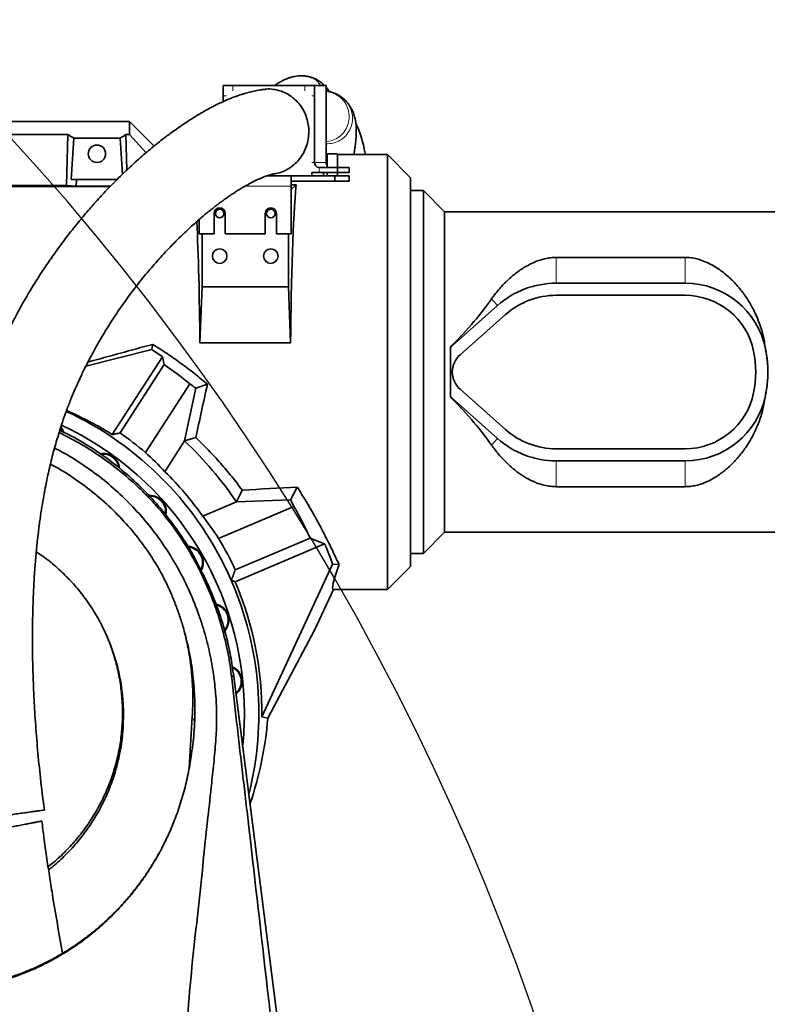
# Model space of a CAD drawing. Header units: millimetres. Extents: x 0 to 14900, y 0 to 10500.
# Tile 15 of 46: x 3820 to 4261, y 6804 to 7381. Entities that reach past the tile are written whole.
import ezdxf

# ---------------------------------------------------------------- set-up
doc = ezdxf.new("R2010")
doc.units = ezdxf.units.MM
doc.header["$LTSCALE"] = 25
doc.layers.add('THICK_LINE', color=7, linetype='Continuous')
doc.styles.add('SLDTEXTSTYLE0', font='TXT', dxfattribs={"width": 0.605})
doc.dimstyles.new('SLDDIMSTYLE0', dxfattribs={"dimtxt": 87.5, "dimasz": 87.5, "dimexe": 0, "dimexo": 0.0625, "dimgap": 21.875, "dimtad": 1, "dimdec": 0, "dimrnd": 1e-09, "dimzin": 12, "dimdsep": 46, "dimtxsty": 'SLDTEXTSTYLE0', "dimsah": 1, "dimcen": 0.09, "dimadec": 0, "dimazin": 3, "dimtfac": 1, "dimtofl": 0, "dimtmove": 0, "dimatfit": 3, "dimfxl": 1, "dimfrac": 2, "dimtolj": 1, "dimtzin": 12, "dimarcsym": 0})

# ---------------------------------------------------------------- blocks, each defined once
blk = doc.blocks.new('_D_5')
at = {"layer": 'THICK_LINE'}
for p, q in [((3814.85, 8448.48), (6748.77, 8448.48)), ((6711.27, 8448.48), (6711.27, 5049.82)), ((3815.75, 5049.82), (6748.77, 5049.82))]:
    blk.add_line(p, q, dxfattribs=at)
for points in [[(6711.27, 8448.48), (6698.77, 8360.98), (6723.77, 8360.98)], [(6711.27, 5049.82), (6723.77, 5137.32), (6698.77, 5137.32)]]:
    blk.add_solid(points, dxfattribs=at)
at = {"layer": 'THICK_LINE', "insert": (6598.48, 6615.47), "char_height": 87.5, "attachment_point": 1, "rotation": 90, "style": 'SLDTEXTSTYLE0'}
blk.add_mtext('3399', dxfattribs=at)

msp = doc.modelspace()

# ---------------------------------------------------------------- linework, layer by layer
at = {"color": 7, "linetype": 'Continuous', "lineweight": 35}
for p, q in [((3938.8748151, 7336.8220476), (3938.8748151, 7342.8220476)), ((3944.5129708, 7342.8220476), (3938.8748151, 7342.8220476)), ((3986.7991387, 7342.8220476), (3944.5129708, 7342.8220476)), ((3986.7991387, 7342.8220476), (3992.4372945, 7342.8220476)), ((3992.4372945, 7336.8220476), (3992.4372945, 7342.8220476)), ((3992.4372945, 7342.8220476), (3999.2776973, 7342.8220476)), ((3999.2776973, 7336.8220476), (3999.2776973, 7342.8220476)), ((3938.8748151, 7336.8220476), (3938.8748151, 7333.4156996)), ((3992.4372945, 7297.8220476), (3992.4372945, 7336.8220476)), ((4001.2036938, 7339.2260193), (3999.2776973, 7339.6308758)), ((3999.2776973, 7297.8220476), (3999.2776973, 7336.8220476)), ((4001.0022743, 7339.2867804), (4001.2078153, 7339.2651077)), ((4009.1000853, 7335.282479), (4008.9582737, 7335.4150682)), ((3634.330785, 7321.8220476), (3883.8527367, 7321.8220476)), ((3883.8527367, 7314.1110402), (3883.8527367, 7321.8220476)), ((3898.3444036, 7307.3303807), (3883.8527367, 7321.8220476)), ((3691.8439925, 7314.1110402), (3847.861481, 7314.1110402)), ((3846.9584996, 7284.2679601), (3847.861481, 7314.1110402)), ((3851.2026516, 7311.9351396), (3849.7434408, 7287.8220476)), ((3851.2026516, 7311.9351396), (3878.5028219, 7311.9351396)), ((3878.5028219, 7311.9351396), (3879.780492, 7290.8219616)), ((3882.4713227, 7293.3780926), (3881.8439925, 7314.1110402)), ((3881.8439925, 7314.1110402), (3883.8527367, 7314.1110402)), ((3893.666885, 7303.4369974), (3883.8527367, 7314.1110402)), ((3999.9051905, 7302.3220476), (3999.2776973, 7302.3220476)), ((3999.9051905, 7302.8220476), (3999.9051905, 7294.8220476)), ((3999.9051905, 7302.8220476), (4002.9051905, 7302.8220476)), ((4002.9051905, 7302.8220476), (4005.9051905, 7302.8220476)), ((4005.9051905, 7294.8220476), (4005.9051905, 7302.8220476)), ((4035.3527367, 7302.3220476), (4005.9051905, 7302.3220476)), ((4048.8527367, 7288.8220476), (4035.3527367, 7302.3220476)), ((4035.3527367, 7047.3220476), (4035.3527367, 7302.3220476)), ((4006.0628375, 7294.8220476), (3995.2563723, 7294.8220476)), ((4006.0628375, 7291.8220476), (4006.0628375, 7294.8220476)), ((4006.0628375, 7294.8220476), (4012.9032403, 7294.8220476)), ((4012.9032403, 7291.8220476), (4012.9032403, 7294.8220476)), ((3978.8527367, 7289.8220476), (3964.3487193, 7289.8220476)), ((3978.8527367, 7289.8220476), (3978.8527367, 7283.8220476)), ((3978.8527367, 7289.8220476), (4004.3527367, 7289.8220476)), ((3990.8621553, 7291.8220476), (3990.8621553, 7289.8220476)), ((3995.2563723, 7291.8220476), (3990.8621553, 7291.8220476)), ((4006.0628375, 7291.8220476), (3995.2563723, 7291.8220476)), ((3997.7025582, 7291.8220476), (3997.7025582, 7289.8220476)), ((3999.9051905, 7291.8220476), (3999.9051905, 7289.8220476)), ((4004.3527367, 7286.8220476), (4004.3527367, 7289.8220476)), ((4004.3527367, 7289.8220476), (4012.9032403, 7289.8220476)), ((4005.9051905, 7289.8220476), (4005.9051905, 7291.8220476)), ((4006.0628375, 7291.8220476), (4012.9032403, 7291.8220476)), ((4012.9032403, 7286.8220476), (4012.9032403, 7289.8220476)), ((4048.8527367, 7060.8220476), (4048.8527367, 7288.8220476)), ((3872.6124051, 7283.6432058), (3635.3527367, 7283.6432058)), ((3846.9584996, 7284.2679601), (3692.7469738, 7284.2679601)), ((3852.7214168, 7283.9181121), (3846.9584996, 7284.2679601)), ((3849.7434408, 7287.8220476), (3852.8395407, 7287.8220476)), ((3852.7214168, 7283.9181121), (3852.8395407, 7287.8220476)), ((3872.8807069, 7283.9181121), (3852.7214168, 7283.9181121)), ((3876.8659328, 7287.8220476), (3852.8395407, 7287.8220476)), ((3978.8527367, 7286.8220476), (4004.3527367, 7286.8220476)), ((3981.7160968, 7284.6854077), (3978.8527367, 7284.6854077)), ((3981.7160968, 7284.6854077), (3978.8527367, 7281.8220476)), ((3978.8527367, 7255.8220476), (3978.8527367, 7283.8220476)), ((4004.3527367, 7286.8220476), (4012.9032403, 7286.8220476)), ((4056.3527367, 7281.3220476), (4048.8527367, 7281.3220476)), ((4068.8527367, 7268.8220476), (4056.3527367, 7281.3220476)), ((4056.3527367, 7281.3220476), (4056.3527367, 7068.3220476)), ((3933.5527367, 7267.8220476), (3933.5527367, 7255.8220476)), ((3940.1527367, 7255.8220476), (3940.1527367, 7267.8220476)), ((3963.5527367, 7267.8220476), (3963.5527367, 7255.8220476)), ((3970.1527367, 7255.8220476), (3970.1527367, 7267.8220476)), ((4262.5056687, 7268.8220476), (4068.8527367, 7268.8220476)), ((4068.8527367, 7080.8220476), (4068.8527367, 7268.8220476)), ((3924.8527367, 7264.3102135), (3924.8527367, 7255.8220476)), ((3924.8527367, 7255.8220476), (3933.5527367, 7255.8220476)), ((3926.564494, 7224.7823687), (3926.564494, 7255.8220476)), ((3940.1527367, 7255.8220476), (3963.5527367, 7255.8220476)), ((3970.1527367, 7255.8220476), (3978.8527367, 7255.8220476)), ((3977.1409795, 7255.8220476), (3977.1409795, 7224.7823687)), ((4209.9486547, 7242.0616808), (4134.3527367, 7242.0616808)), ((4209.9486547, 7226.9220476), (4134.3527367, 7226.9220476)), ((3926.564494, 7224.7823687), (3925.2199688, 7191.9453777)), ((3926.564494, 7224.7823687), (3977.1409795, 7224.7823687)), ((3977.1409795, 7224.7823687), (3978.4855047, 7191.9453777)), ((4209.9486547, 7219.8220476), (4134.3527367, 7219.8220476)), ((4099.8022104, 7213.8178311), (4073.1916841, 7190.2407259)), ((4104.5106315, 7208.5036265), (4077.9001052, 7184.9265213)), ((3978.4855047, 7191.9453777), (3925.2199688, 7191.9453777)), ((4073.0837937, 7190.3624975), (4072.2688256, 7189.4894849)), ((3897.1189645, 7187.9742142), (3858.3391707, 7178.2956508)), ((4072.2688256, 7189.4894849), (4072.3527367, 7189.4545457)), ((4072.3527367, 7189.4545457), (4072.3527367, 7188.496842)), ((4072.3527367, 7188.496842), (4072.3527367, 7161.1472533)), ((4257.0772496, 7188.4421318), (4257.0656193, 7188.496842)), ((3873.8397649, 7138.1504979), (3903.245394, 7183.7791026)), ((3904.2002157, 7179.1473249), (3878.3745642, 7139.073758)), ((3904.2002157, 7179.1473249), (3903.245394, 7183.7791026)), ((3893.3208884, 7127.6676026), (3919.3031489, 7167.984179)), ((3929.6788574, 7167.6461624), (3922.8393028, 7165.3508628)), ((3922.8393028, 7165.3508628), (3916.3068413, 7134.3886692)), ((4077.9001052, 7164.717574), (4104.5106315, 7141.1404688)), ((4072.2688256, 7160.1546104), (4072.3527367, 7160.1895495)), ((4072.2688256, 7160.1546104), (4073.0837937, 7159.2815978)), ((4072.3527367, 7161.1472533), (4072.3527367, 7160.1895495)), ((4073.1916841, 7159.4033693), (4099.8022104, 7135.8262641)), ((4257.0656193, 7161.1472533), (4257.0772496, 7161.2019635)), ((3916.3068413, 7134.3886692), (3904.6988192, 7116.3765446)), ((3904.698981, 7116.3750722), (3916.3077153, 7134.3883018)), ((3916.3077153, 7134.3883018), (3916.3068413, 7134.3886692)), ((3922.8771456, 7136.3503656), (3916.3077153, 7134.3883018)), ((4134.3527367, 7129.8220476), (4209.9486547, 7129.8220476)), ((4134.3527367, 7122.7220476), (4209.9486547, 7122.7220476)), ((3904.698981, 7116.3750722), (3904.6988192, 7116.3765446)), ((3950.060761, 7105.6067735), (3946.6682571, 7098.6893822)), ((3982.3923761, 7107.2465019), (3978.4525441, 7099.8615095)), ((4134.3527367, 7107.5824145), (4209.9486547, 7107.5824145)), ((3946.6682571, 7098.6893822), (3926.900381, 7090.2984166)), ((3926.9018162, 7090.2980115), (3946.6684704, 7098.6884584)), ((3946.6682571, 7098.6893822), (3946.6684704, 7098.6884584)), ((3946.6684704, 7098.6884584), (3978.4525441, 7099.8615095)), ((3903.1356586, 7092.3798817), (3903.1527351, 7092.3597906)), ((3980.4535155, 7095.9948293), (3936.2525634, 7077.2326383)), ((3926.9018162, 7090.2980115), (3926.900381, 7090.2984166)), ((4056.3527367, 7068.3220476), (4068.8527367, 7080.8220476)), ((4068.8527367, 7080.8220476), (4262.5056687, 7080.8220476)), ((3946.0301628, 7058.7301517), (3989.9147434, 7077.3580509)), ((3989.9147434, 7077.3580509), (3998.4445181, 7073.9758761)), ((3945.9913981, 7051.7108476), (3998.4445181, 7073.9758761)), ((4048.8527367, 7068.3220476), (4056.3527367, 7068.3220476)), ((3961.6222035, 6972.6131689), (4003.145702, 7062.0749254)), ((4006.8995709, 7061.9127043), (4003.145702, 7062.0749254)), ((4035.3527367, 7047.3220476), (4048.8527367, 7060.8220476)), ((3928.6163395, 7053.0753156), (3927.0873819, 7056.2743709)), ((3943.6474591, 7052.6516515), (3945.9913981, 7051.7108476)), ((3992.4671034, 7023.4456158), (4003.5493024, 7047.3220476)), ((4003.5493024, 7047.3220476), (4035.3527367, 7047.3220476)), ((3965.0355151, 6971.8361928), (3992.4671034, 7023.4456158)), ((3944.8914827, 6997.8068246), (3981.4019364, 6711.8220476)), ((3918.886177, 6942.5244704), (3920.7906493, 6972.7904562)), ((3965.0355151, 6971.8361928), (3961.6222035, 6972.6131689))]:
    msp.add_line(p, q, dxfattribs=at)
at = {"color": 8, "linetype": 'Continuous', "lineweight": 18}
for p, q in [((3944.5129708, 7342.8220476), (3944.5129708, 7339.8220476)), ((3986.7991387, 7339.8220476), (3986.7991387, 7342.8220476)), ((3940.8773756, 7336.8220476), (3938.8748151, 7336.8220476)), ((3992.4372945, 7336.8220476), (3990.8621553, 7336.8220476)), ((3990.8621553, 7297.8220476), (3992.4372945, 7297.8220476)), ((3992.4372945, 7297.8220476), (3999.2776973, 7297.8220476)), ((3995.2563723, 7294.8220476), (3995.2563723, 7291.8220476)), ((3978.8527367, 7283.8220476), (3951.7276431, 7283.8220476)), ((4134.3527367, 7242.0616808), (4134.3527367, 7226.9220476)), ((4209.9486547, 7242.0616808), (4209.9486547, 7226.9220476)), ((4096.366353, 7217.6957446), (4099.8022104, 7213.8178311)), ((4073.0837937, 7190.3624975), (4073.1916841, 7190.2407259)), ((4257.0772496, 7188.4421318), (4257.0768373, 7188.4420476)), ((4073.0837937, 7159.2815978), (4073.1916841, 7159.4033693)), ((4257.0772496, 7161.2019635), (4257.0768373, 7161.2020476)), ((4096.366353, 7131.9483506), (4099.8022104, 7135.8262641)), ((4134.3527367, 7107.5824145), (4134.3527367, 7122.7220476)), ((4209.9486547, 7107.5824145), (4209.9486547, 7122.7220476)), ((3943.9212751, 6995.4199941), (3944.8914827, 6997.8068246)), ((3922.1521603, 6969.5354158), (3920.7906493, 6972.7904562))]:
    msp.add_line(p, q, dxfattribs=at)
at = {"color": 7, "linetype": 'Continuous', "lineweight": 35, "flags": 128}
for points in [[(3897.1189645, 7187.9742142), (3897.3331713, 7189.4467743), (3897.5656341, 7191.0587362)], [(3843.5338846, 7142.058383), (3844.3896347, 7140.902095), (3845.0052505, 7139.7370768)], [(3845.4897082, 7139.5216807), (3844.6761686, 7141.1321588), (3843.6501869, 7142.4762343)], [(3947.8499868, 6974.632992), (3947.8087861, 6975.5766516), (3947.5940943, 6976.6373868)]]:
    msp.add_lwpolyline(points, dxfattribs=at)
at = {"color": 7, "linetype": 'Continuous', "lineweight": 35}
for centre, radius in [((3864.8527367, 7302.8220476), 5.1), ((3936.8527367, 7267.8220476), 2.5), ((3966.8527367, 7267.8220476), 2.5), ((3936.8527367, 7242.8220476), 4.25), ((3966.8527367, 7242.8220476), 4.25)]:
    msp.add_circle(centre, radius, dxfattribs=at)
for centre, radius, start, end in [((3995.3497362, 7297.7343143), 2.9137628, 178.2745645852, 268.1637932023), ((4002.3918862, 7297.8098165), 3.1142129, 179.7749689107, 217.0130014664), ((3936.8527367, 7267.8220476), 3.3, 0, 180), ((3966.8527367, 7267.8220476), 3.3, 0, 180.0000000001), ((4134.3527367, 7174.8220476), 52.1, 90, 131.5411588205), ((4209.9486547, 7178.8220476), 48.1, 11.603582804, 90), ((4134.3527367, 7174.8220476), 45, 90, 131.5411588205), ((4209.9486547, 7178.8220476), 41, 11.5369590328, 90), ((4086.8527367, 7174.8220476), 20.6, 131.5411588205, 134.7394137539), ((4086.8527367, 7174.8220476), 13.5, 131.5411588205, 228.4588411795), ((4190.3527367, 7174.8220476), 61, 348.4630409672, 11.5369590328), ((4209.9486547, 7178.8220476), 48.1, 11.5369590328, 11.603582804), ((4190.3527367, 7174.8220476), 68.1, 348.4630409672, 11.5369590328), ((3764.8527367, 6974.8220476), 247.3186989, 51.3545360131, 55.7064638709), ((4209.9486547, 7170.8220476), 41, 270, 348.4630409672), ((4086.8527367, 7174.8220476), 20.6, 225.2605862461, 228.4588411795), ((4209.9486547, 7170.8220476), 48.1, 270, 348.396417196), ((4209.9486547, 7170.8220476), 48.1, 348.396417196, 348.4630409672), ((3764.8527367, 6974.8220476), 195, 23.5235627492, 65.1405720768), ((3764.8527367, 6974.8220476), 186.5, 0, 64.8818038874), ((3764.8527367, 6974.8220476), 199.6642924, 49.9526271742, 55.3498856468), ((4134.3527367, 7174.8220476), 45, 228.4588411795, 270), ((3764.8527367, 6974.8220476), 220, 34.2658340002, 46.4939061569), ((4134.3527367, 7174.8220476), 52.1, 228.4588411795, 270), ((3868.5968338, 7117.6135471), 9.5, 4.447559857, 101.3526911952), ((3868.5968338, 7117.6135471), 9.135, 6.8255529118, 99.8878828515), ((3764.8527367, 6974.8220476), 198.9829912, 35.4739578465, 45.3475137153), ((3896.0177984, 7092.9235996), 9.5, 348.680964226, 92.8421917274), ((3896.0177984, 7092.9235996), 9.135, 350.60043141, 91.1489639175), ((3764.8527367, 6974.8220476), 247.3186989, 24.4935361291, 29.3370255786), ((3764.8527367, 6974.8220476), 199.6642924, 24.8501143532, 30.8581187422), ((3917.7062205, 7063.0720476), 9.5, 330.5993732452, 87.2741138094), ((3917.7062205, 7063.0720476), 9.135, 332.200184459, 85.5362643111), ((3764.8527367, 6974.8220476), 253.7648557, 20.1106091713, 23), ((3764.8527367, 6974.8220476), 195, 345.8303948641, 23.5235627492), ((3764.8527367, 6974.8220476), 196.7818645, 359.3568406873, 23), ((3932.7142119, 7029.3635471), 9.5, 318.7741589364, 77.9685841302), ((3932.7142119, 7029.3635471), 9.135, 320.243321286, 76.0477847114), ((3940.3858513, 6993.2713214), 9.5, 309.3428683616, 65.8892614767), ((3940.3858513, 6993.2713214), 9.135, 310.7887319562, 63.9259293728), ((3764.8527367, 6974.8220476), 186.5, 353.9782101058, 0)]:
    msp.add_arc(centre, radius, start, end, dxfattribs=at)
for centre, major_axis, ratio, start_param, end_param in [((3812.3056487, 7174.8220476), (13.289428, 146.8018055), 0.5742046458, 5.966267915, 6.0097856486), ((3917.3998248, 7174.8220476), (-13.289428, 146.8018055), 0.5742046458, 0.2733996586, 0.3169173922), ((3985.106962, 7174.8220476), (0, 127.5), 0.0524077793, 0.5322382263, 1.4360886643), ((3918.5985115, 7174.8220476), (0, 127.5), 0.0524077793, 4.8470966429, 5.4779485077), ((3978.0539991, 7174.8220476), (129.3922454, 85.1432466), 0.3078429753, 5.3160567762, 5.6235817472), ((3812.526803, 7174.8220476), (469.9662363, 127.3371933), 0.01370569, 4.8089408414, 4.8906231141), ((3758.4700571, 6978.9354039), (210.9443584, -135.9443623), 0.9995421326, 1.5280353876, 1.5576238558), ((4020.801995, 7174.8220476), (0, 94), 0.5543090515, 4.8583835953, 4.8690657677), ((4077.2266602, 7174.8220476), (0, 94), 0.0524077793, 1.4248017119, 1.7167909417), ((3773.850019, 6969.0236949), (207.3595596, -133.6341171), 0.9990582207, 1.494174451, 1.5120471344), ((3938.1505926, 7174.8220476), (29.0450904, 127.4913615), 0.0510985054, 1.638748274, 1.8889528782), ((4020.801995, 7174.8220476), (0, 94), 0.5543090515, 4.555712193, 4.5663943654), ((3978.0539991, 7174.8220476), (129.3922454, -85.1432466), 0.3078429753, 0.65960356, 0.967128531), ((3769.8488462, 6971.6022748), (165.1189117, -106.4118771), 0.9995421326, 1.5850977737, 1.7395087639), ((3757.5169117, 6979.5496643), (169.0681048, -108.9569584), 0.9990582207, 1.3216473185, 1.4013666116), ((5163.5428658, 7174.8220476), (2436.1927715, 127.3257407), 0.002735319, 4.1908329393, 4.20607201), ((3760.6719721, 6984.671312), (-96.3537104, 226.9951166), 0.9990582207, 4.7797491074, 4.7974046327), ((3768.2642954, 6966.7849191), (-78.6258873, 185.2309826), 0.9990582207, 4.8924077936, 4.9722762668), ((4062.7281768, 7174.8220476), (59.327277, 127.4688356), 0.0475136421, 2.6806124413, 3.1637031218), ((3764.8527367, 6987.114196), (0, 201.1387264), 0.9981308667, 4.3800964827, 4.6363582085)]:
    msp.add_ellipse(centre, major_axis=major_axis, ratio=ratio, start_param=start_param, end_param=end_param, dxfattribs=at)
for points, knots in [([(3989.263481, 7347.9728383), (3988.6674938, 7348.12559), (3987.1920232, 7348.5037536), (3985.0740118, 7348.6049127), (3982.972416, 7348.528367), (3981.1448501, 7348.2761213), (3979.6877779, 7347.9640443), (3978.5979222, 7347.6656981), (3977.7879609, 7347.4111923), (3977.0612606, 7347.159819), (3976.2826199, 7346.8643524), (3975.2186296, 7346.4219265), (3973.8119154, 7345.7639421), (3971.9800954, 7344.7653271), (3970.3673585, 7343.7909319), (3969.3417215, 7343.0487539), (3969.0284296, 7342.8220476)], [0, 0, 0, 0, 0.08073167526, 0.19986537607, 0.30092274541, 0.38437825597, 0.45007985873, 0.4979060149, 0.53141930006, 0.56708803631, 0.60694015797, 0.65097595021, 0.7336584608, 0.83103257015, 0.94838707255, 1, 1, 1, 1]), ([(3996.5081811, 7344.4905276), (3996.0845148, 7344.8056249), (3995.1854784, 7345.4742737), (3994.2168696, 7346.0923738), (3993.3662688, 7346.5673369), (3992.6504833, 7346.8820967), (3992.1071623, 7347.0672814), (3991.7907178, 7347.1467114), (3991.7175311, 7347.1462284), (3991.8230294, 7347.0982551), (3992.252734, 7346.9332914), (3992.5584694, 7346.802825), (3992.8586609, 7346.6691067), (3993.1421675, 7346.5366518), (3993.5085778, 7346.3611566), (3993.9628022, 7346.1309515), (3994.1667428, 7346.0398356), (3993.9824361, 7346.1889798), (3993.2848569, 7346.5908735), (3992.5222828, 7346.9508929), (3991.8205718, 7347.2376776), (3991.0384209, 7347.5115555), (3990.2122801, 7347.7726778), (3989.6340255, 7347.9318108), (3989.3563165, 7348.008235)], [0, 0, 0, 0, 0.0491368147, 0.1042702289, 0.1661155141, 0.2299487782, 0.2902320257, 0.3425283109, 0.3787851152, 0.4061027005, 0.4266645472, 0.44888641, 0.4735092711, 0.5005092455, 0.5298134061, 0.5930520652, 0.6565747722, 0.7169080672, 0.7736693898, 0.8147771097, 0.8621454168, 0.91114289, 0.9573260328, 1, 1, 1, 1]), ([(3963.2083303, 7340.6262019), (3962.3892338, 7340.5389084), (3960.2845884, 7340.3146103), (3957.0869969, 7339.6836325), (3953.7893146, 7338.892878), (3950.9005793, 7338.0624416), (3947.3724478, 7336.9156461), (3943.1667614, 7335.3289709), (3937.8641218, 7333.0184896), (3932.0369392, 7330.1301286), (3925.8547755, 7326.6900516), (3920.2460442, 7323.2553982), (3915.4887539, 7320.1292341), (3911.7229899, 7317.5257597), (3908.57779, 7315.2608376), (3905.8173592, 7313.2104621), (3902.9944231, 7311.0544256), (3899.6969588, 7308.4554779), (3896.1034957, 7305.5195075), (3892.2682587, 7302.2697602), (3888.2653639, 7298.7529336), (3884.0292233, 7294.8845332), (3879.716498, 7290.7881688), (3875.4713111, 7286.5982587), (3870.5601017, 7281.5669098), (3865.0451997, 7275.6494557), (3858.9975828, 7268.7918806), (3852.6180439, 7261.1548323), (3845.8864929, 7252.5800687), (3838.7548526, 7242.8111857), (3831.767895, 7232.4784097), (3826.3443003, 7223.7681777), (3822.4687071, 7217.1446327), (3820.173961, 7213.0864927), (3818.1741727, 7209.4347936), (3816.5143339, 7206.316737), (3815.1805062, 7203.7497223), (3814.035889, 7201.5029158), (3812.8449824, 7199.1223289), (3811.3843424, 7196.1353569), (3809.5652262, 7192.2993459), (3807.4165965, 7187.5865131), (3804.9758299, 7181.9636691), (3802.2129849, 7175.2050884), (3799.3697483, 7167.702189), (3796.6728523, 7159.9226287), (3794.3470753, 7152.6034711), (3792.360628, 7145.8104749), (3790.6728838, 7139.5686993), (3789.2702783, 7133.9873927), (3788.1113651, 7129.0608293), (3787.1277924, 7124.6262293), (3786.2185721, 7120.2890702), (3785.3244514, 7115.7621429), (3784.2894267, 7110.1645782), (3783.1413006, 7103.3715198), (3781.9246341, 7095.2559596), (3780.7788128, 7086.4658514), (3779.7325185, 7076.9950791), (3778.8090596, 7066.7863158), (3778.0345771, 7055.7516858), (3777.4456817, 7043.8054077), (3777.0882156, 7030.9283616), (3777.0072353, 7017.1507114), (3777.241812, 7002.5178133), (3777.8156632, 6987.0816112), (3778.7386847, 6970.8767835), (3780.0091384, 6953.9384662), (3781.6486291, 6936.3101181), (3783.1650485, 6921.9073765), (3784.2415447, 6913.3811766), (3784.5499435, 6910.9385578)], [0, 0, 0, 0, 0.007112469, 0.0182752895, 0.0278485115, 0.036271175, 0.0445315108, 0.0603247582, 0.0762792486, 0.0966053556, 0.1181454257, 0.1387793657, 0.1535812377, 0.166906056, 0.1776507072, 0.1860946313, 0.1956345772, 0.207120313, 0.2205789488, 0.2332893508, 0.2473898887, 0.2627023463, 0.2779925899, 0.2930141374, 0.3077494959, 0.3302900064, 0.3520360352, 0.3729490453, 0.3996461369, 0.4260100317, 0.4525260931, 0.4791043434, 0.48917099, 0.4986135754, 0.5067283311, 0.5135387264, 0.5190658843, 0.5233285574, 0.5278951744, 0.5341364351, 0.5420250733, 0.5515269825, 0.562601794, 0.5751969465, 0.5903384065, 0.6043616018, 0.6171519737, 0.6287659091, 0.6392515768, 0.6486471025, 0.6565336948, 0.6634976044, 0.6702994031, 0.6775625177, 0.6852863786, 0.6970525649, 0.7097600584, 0.7234222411, 0.7380564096, 0.7536851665, 0.7705783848, 0.7889139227, 0.808703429, 0.8299544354, 0.8526693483, 0.87685879, 0.9025359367, 0.9296792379, 0.9582193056, 0.9880305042, 1, 1, 1, 1]), ([(3972.1540604, 7339.8220476), (3970.8866105, 7340.1280112), (3968.3149696, 7340.7488076), (3965.2617224, 7340.9749173), (3963.5817999, 7340.6361147), (3963.2190552, 7340.5629573)], [0, 0, 0, 0, 0.4324573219, 0.8774508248, 1, 1, 1, 1]), ([(3998.3705132, 7342.8220476), (3998.0026974, 7343.1992562), (3997.4393408, 7343.7769991), (3996.8270156, 7344.2147985), (3996.6144778, 7344.3667585)], [0, 0, 0, 0, 0.6529004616, 1, 1, 1, 1]), ([(4001.3895015, 7339.2276516), (4001.2341705, 7339.4508596), (4000.850162, 7340.0026733), (4000.1414329, 7340.9322827), (3999.5675541, 7341.5694923), (3999.2776973, 7341.8913363)], [0, 0, 0, 0, 0.2515955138, 0.6219932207, 1, 1, 1, 1]), ([(3968.7384639, 7291.1190521), (3969.0772827, 7291.1458055), (3970.7144763, 7291.2750796), (3973.5949952, 7292.2135997), (3977.2037854, 7293.9126919), (3980.5103367, 7296.3101769), (3983.3682083, 7299.222455), (3985.7460867, 7302.6388103), (3987.5339081, 7306.3947204), (3988.7137119, 7310.4530869), (3989.2311814, 7314.6245532), (3989.0816451, 7318.8670826), (3988.2725111, 7322.98428), (3986.8123148, 7326.9348425), (3984.7679548, 7330.5358924), (3982.1614997, 7333.7545267), (3979.1446226, 7336.3940234), (3975.7850965, 7338.5068787), (3973.3750194, 7339.3798137), (3972.1540604, 7339.8220476)], [0, 0, 0, 0, 0.0159080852, 0.0768688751, 0.1395977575, 0.200553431, 0.2632783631, 0.3242055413, 0.3869021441, 0.4477846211, 0.5104345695, 0.5712856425, 0.6339010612, 0.6947604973, 0.7573822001, 0.8182901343, 0.8809608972, 0.9396941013, 1, 1, 1, 1]), ([(4009.180763, 7335.3671984), (4008.9464478, 7335.5522749), (4008.4382885, 7335.9536502), (4007.7492224, 7336.4371173), (4007.1416838, 7336.8437589), (4006.6122109, 7337.1783357), (4006.1610782, 7337.4508561), (4005.7795159, 7337.6695581), (4005.4523848, 7337.8458132), (4005.1579394, 7337.9923563), (4004.8702242, 7338.1226913), (4004.5613622, 7338.2497032), (4004.2043018, 7338.3845683), (4003.7749813, 7338.5352719), (4003.2549957, 7338.7069239), (4002.6283013, 7338.8984106), (4001.8851645, 7339.1116194), (4001.2828806, 7339.2552776), (4001.0054876, 7339.321442)], [0, 0, 0, 0, 0.0329765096, 0.0715161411, 0.1192979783, 0.1780296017, 0.247654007, 0.3266751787, 0.4125200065, 0.5019036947, 0.5911920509, 0.6767607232, 0.7553527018, 0.8244355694, 0.8825592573, 0.9297094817, 0.9676263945, 1, 1, 1, 1]), ([(4015.6364201, 7302.3220476), (4015.6531589, 7302.4321125), (4015.8318649, 7303.6071813), (4016.1089465, 7305.5422683), (4016.4657187, 7308.2504839), (4016.7555574, 7310.9659902), (4016.9652421, 7313.9438284), (4017.0337242, 7317.1099721), (4016.8366617, 7320.3972577), (4016.3722747, 7323.2247187), (4015.7068805, 7325.7892842), (4014.6647029, 7328.3512832), (4013.6301515, 7330.2439013), (4012.5448093, 7331.8987505), (4011.0359756, 7333.674525), (4009.8424936, 7334.9266364), (4009.0549173, 7335.4617693), (4009.0225195, 7335.4837827)], [0, 0, 0, 0, 0.0079640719, 0.0850255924, 0.1534435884, 0.2250199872, 0.3065575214, 0.401381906, 0.5118679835, 0.5950880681, 0.6761361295, 0.7495539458, 0.7974264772, 0.8538277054, 0.9199623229, 0.9967075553, 1, 1, 1, 1]), ([(4022.3386558, 7302.3220476), (4022.1408121, 7303.4308335), (4021.6281957, 7306.3037159), (4020.5490011, 7310.5848198), (4019.1083303, 7315.1350264), (4017.8145964, 7318.4177246), (4016.9716543, 7320.1301954), (4016.7594912, 7320.5612133)], [0, 0, 0, 0, 0.1548205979, 0.401142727, 0.6594517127, 0.9142861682, 1, 1, 1, 1]), ([(3833.9833383, 6917.9161549), (3833.7269772, 6919.8326105), (3832.7178108, 6927.3767477), (3831.2490739, 6940.55316), (3829.6578631, 6957.1125476), (3828.4706371, 6973.0156844), (3827.6478943, 6988.1524325), (3827.1624489, 7002.461134), (3826.9727284, 7015.8941041), (3827.0405656, 7028.4411603), (3827.3346161, 7040.1119227), (3827.8239995, 7050.9170805), (3828.4784036, 7060.8825973), (3829.2709942, 7070.0867553), (3830.1783027, 7078.6149379), (3831.1797824, 7086.5369304), (3832.2506418, 7093.8654343), (3833.2994018, 7100.2072152), (3834.29066, 7105.6449531), (3835.1990839, 7110.2615999), (3836.1347519, 7114.7006419), (3837.169576, 7119.2979737), (3838.3143789, 7124.0380997), (3839.6025246, 7129.0062195), (3841.0270381, 7134.1286725), (3842.6807473, 7139.6487891), (3844.5927508, 7145.5483263), (3846.7800464, 7151.7526521), (3849.1264931, 7157.8664115), (3851.4525707, 7163.4897279), (3853.565028, 7168.2938443), (3855.3970917, 7172.26231), (3856.9084622, 7175.4131919), (3858.0917494, 7177.8098172), (3859.1057213, 7179.8211775), (3860.163411, 7181.8800827), (3861.4529581, 7184.3342944), (3863.0130449, 7187.2253252), (3864.8380868, 7190.5060883), (3866.8624401, 7194.0243624), (3870.2294841, 7199.6777371), (3874.9192407, 7207.0765148), (3880.9611571, 7215.8596976), (3887.1305175, 7224.1768224), (3893.5318979, 7232.2082936), (3900.5204542, 7240.3672443), (3908.1506536, 7248.6026964), (3914.6325161, 7255.0292645), (3919.5610852, 7259.6265563), (3922.7255284, 7262.474627), (3925.6655178, 7265.0311379), (3928.2962281, 7267.2462978), (3930.6271164, 7269.1521697), (3932.6688918, 7270.7778497), (3934.4590385, 7272.1690188), (3936.0271808, 7273.3613952), (3937.5420606, 7274.4907923), (3939.1405544, 7275.657893), (3940.968708, 7276.9600164), (3942.9932703, 7278.360149), (3945.1603808, 7279.8079857), (3947.3938942, 7281.2436333), (3950.1282541, 7282.9275268), (3953.2825788, 7284.7504671), (3956.6960657, 7286.549663), (3959.8081136, 7288.0271075), (3962.2093787, 7289.0362145), (3963.9675122, 7289.6979343), (3965.2282231, 7290.1321085), (3966.4687921, 7290.5154017), (3967.6211801, 7290.8208666), (3968.354779, 7290.9873541), (3968.6581583, 7291.0289874), (3968.746069, 7291.0410515)], [0, 0, 0, 0, 0.0103962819, 0.0409250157, 0.0700997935, 0.0978124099, 0.1239820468, 0.1485525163, 0.1714905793, 0.192803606, 0.2125354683, 0.2307417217, 0.2474827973, 0.262893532, 0.2773031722, 0.2907703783, 0.3033216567, 0.3149780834, 0.3236698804, 0.3318048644, 0.3393884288, 0.347373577, 0.3566614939, 0.3654173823, 0.3751235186, 0.3858160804, 0.3975468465, 0.410389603, 0.4241145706, 0.4366974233, 0.4476908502, 0.4570034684, 0.4646073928, 0.4703562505, 0.4745532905, 0.4795575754, 0.4858349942, 0.4932673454, 0.5019865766, 0.5118101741, 0.5217794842, 0.5489363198, 0.576121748, 0.6032034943, 0.631059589, 0.660583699, 0.6948697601, 0.7308646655, 0.7454178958, 0.7595621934, 0.7725057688, 0.7842488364, 0.7944418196, 0.8035358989, 0.8115428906, 0.8184755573, 0.8246831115, 0.8320742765, 0.8403773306, 0.8499386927, 0.8602457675, 0.8709256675, 0.8819515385, 0.9001112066, 0.9179303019, 0.9347864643, 0.9507440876, 0.9590498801, 0.9673670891, 0.975667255, 0.9846690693, 0.9955575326, 1, 1, 1, 1]), ([(4134.3527367, 7242.0616808), (4134.1596721, 7242.0604728), (4132.7613755, 7242.0517235), (4130.1602469, 7241.8261597), (4126.0129409, 7240.9865583), (4121.5014413, 7239.4061713), (4116.2902485, 7236.7704784), (4111.0192465, 7233.2730512), (4105.8165029, 7228.836108), (4100.8605706, 7223.7120452), (4097.9182747, 7219.7732647), (4096.366353, 7217.6957446)], [0, 0, 0, 0, 0.0114906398, 0.08322251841, 0.15503942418, 0.26751961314, 0.38030080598, 0.53058483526, 0.68141388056, 0.83196091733, 1, 1, 1, 1]), ([(4257.0656193, 7188.496842), (4256.6524925, 7191.1331264), (4255.9177491, 7195.821741), (4253.9933911, 7202.2459655), (4251.8073345, 7207.8663515), (4249.0427353, 7213.4637153), (4245.6798925, 7218.9541322), (4241.6815082, 7224.2514084), (4237.0673497, 7229.2386592), (4231.8145233, 7233.827208), (4226.6024684, 7237.2714231), (4221.835171, 7239.6104604), (4218.0335204, 7240.9631455), (4214.3272593, 7241.7770592), (4211.7020698, 7242.0443715), (4210.2396124, 7242.0588085), (4209.9486547, 7242.0616808)], [0, 0, 0, 0, 0.0987802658, 0.1756800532, 0.2527882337, 0.3297402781, 0.4185159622, 0.5075072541, 0.5963106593, 0.6942369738, 0.7920353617, 0.8478940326, 0.903654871, 0.9465379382, 0.9893636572, 1, 1, 1, 1]), ([(3929.6788574, 7167.6461624), (3927.1450698, 7169.7576201), (3922.0715388, 7173.9854986), (3914.1402201, 7179.9725719), (3905.994344, 7185.7158058), (3900.3770446, 7189.2765928), (3897.5656341, 7191.0587362)], [0, 0, 0, 0, 0.24862526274, 0.49783492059, 0.7486706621, 1, 1, 1, 1]), ([(4257.0772496, 7161.2019635), (4257.2247855, 7161.935236), (4257.6687348, 7164.1417205), (4258.1889595, 7167.8928133), (4258.4628523, 7171.7040709), (4258.5331053, 7175.5693995), (4258.4248727, 7178.6671425), (4258.0863414, 7182.4828355), (4257.6720141, 7185.485116), (4257.22618, 7187.7016881), (4257.0772496, 7188.4421318)], [0, 0, 0, 0, 0.0822591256, 0.2475252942, 0.4139805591, 0.4987137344, 0.6687797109, 0.7513421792, 0.9169361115, 1, 1, 1, 1]), ([(4209.9486547, 7107.5824145), (4210.4110841, 7107.5895228), (4211.9882868, 7107.613767), (4214.6600719, 7107.9290224), (4218.5561252, 7108.818464), (4222.8562772, 7110.44299), (4227.8443571, 7113.1309169), (4232.8482946, 7116.6537764), (4237.7532045, 7121.0739015), (4242.3032434, 7126.1414463), (4246.4868087, 7131.8666507), (4250.1941223, 7138.2667242), (4253.3034469, 7145.3006889), (4255.7554788, 7152.927407), (4256.628974, 7158.4077327), (4257.0656193, 7161.1472533)], [0, 0, 0, 0, 0.0169035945, 0.0576528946, 0.0984509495, 0.1662312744, 0.2341930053, 0.323759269, 0.4136481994, 0.5033580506, 0.600349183, 0.6975911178, 0.7944885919, 0.8972683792, 1, 1, 1, 1]), ([(3842.6213706, 7139.3807797), (3847.0808813, 7137.0972088), (3856.0273425, 7132.516016), (3868.6747929, 7124.2524791), (3880.6639065, 7115.0664288), (3890.1923701, 7106.3924388), (3897.6013214, 7098.7617866), (3901.2911131, 7094.5069141), (3903.1356586, 7092.3798817)], [0, 0, 0, 0, 0.1945666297, 0.3903304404, 0.5861002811, 0.7811985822, 0.8906200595, 1, 1, 1, 1]), ([(3843.0189376, 7140.6125525), (3844.7610169, 7139.8118038), (3851.118574, 7136.8895456), (3861.3937162, 7130.7157326), (3873.7657058, 7122.1622407), (3885.3109956, 7112.5740292), (3896.1278, 7101.9694905), (3906.0146821, 7090.5034697), (3914.8349877, 7078.235672), (3921.3943326, 7067.7054999), (3924.6004114, 7061.0383085), (3925.634476, 7058.8879226)], [0, 0, 0, 0, 0.04848492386, 0.17694123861, 0.30257684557, 0.42908599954, 0.55648275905, 0.68601822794, 0.81230249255, 0.93946145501, 1, 1, 1, 1]), ([(3878.3745642, 7139.073758), (3877.5931, 7138.9171237), (3876.0850087, 7138.6148466), (3874.5698143, 7138.3014826), (3873.8397649, 7138.1504979)], [0, 0, 0, 0, 0.518180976, 1, 1, 1, 1]), ([(3922.8771456, 7136.3503656), (3925.3733801, 7133.9027974), (3930.3785782, 7128.9951801), (3937.3754725, 7121.3333197), (3944.0262452, 7113.4993944), (3948.0449105, 7108.2433303), (3950.060761, 7105.6067735)], [0, 0, 0, 0, 0.2465196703, 0.4942964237, 0.7463280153, 1, 1, 1, 1]), ([(3839.9473002, 7130.1843456), (3840.9463997, 7129.7025468), (3846.1127516, 7127.2111607), (3854.9780136, 7121.6943568), (3866.4130243, 7113.6396757), (3877.2094547, 7104.5275351), (3887.2811323, 7094.550764), (3896.6234702, 7083.6542929), (3905.1339197, 7071.9178445), (3912.7463738, 7059.3704), (3919.3663346, 7046.1191885), (3924.7259752, 7032.7293285), (3928.8078648, 7019.6261674), (3931.7586175, 7007.009662), (3933.6976991, 6994.9547016), (3934.8099242, 6983.2717234), (3935.2217416, 6971.8176342), (3934.7397954, 6959.6946865), (3933.5712513, 6946.9525625), (3931.9460369, 6931.4789758), (3928.5166549, 6900.9933133), (3924.9380199, 6865.0801913), (3920.4360294, 6826.1087323), (3918.7937682, 6806.4969308), (3917.9725528, 6796.6900179)], [0, 0, 0, 0, 0.0089188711, 0.0461195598, 0.0839169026, 0.1217154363, 0.1601026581, 0.1984908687, 0.237842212, 0.2775182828, 0.3174549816, 0.3579920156, 0.394545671, 0.4288595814, 0.4631736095, 0.4936363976, 0.5240967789, 0.5561161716, 0.5919468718, 0.6277818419, 0.6821877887, 0.8404990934, 0.9202413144, 1, 1, 1, 1]), ([(4096.366353, 7131.9483506), (4097.7164621, 7130.1244816), (4100.4167368, 7126.476667), (4104.7361117, 7121.9016634), (4109.06503, 7117.9927924), (4113.3980662, 7114.7310703), (4117.7456346, 7112.0930485), (4122.0467908, 7110.0504665), (4125.9946905, 7108.6846958), (4129.8859166, 7107.8549455), (4132.6176372, 7107.5960559), (4134.1083547, 7107.5843358), (4134.3527367, 7107.5824145)], [0, 0, 0, 0, 0.1470138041, 0.2940337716, 0.4131826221, 0.5324797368, 0.6514446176, 0.744306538, 0.8370184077, 0.9112875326, 0.9854568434, 1, 1, 1, 1]), ([(3899.845038, 7061.8101105), (3897.2942301, 7065.7406723), (3892.1750991, 7073.6287849), (3883.1909735, 7084.703736), (3873.2192384, 7095.1428761), (3862.4053528, 7104.6426139), (3850.8173324, 7112.9881302), (3842.5372233, 7118.3197375), (3837.8976343, 7120.5674264), (3837.5339048, 7120.7436383)], [0, 0, 0, 0, 0.16249021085, 0.32609615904, 0.49330390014, 0.66179635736, 0.82268195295, 0.98609881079, 1, 1, 1, 1]), ([(4006.8995709, 7061.9127043), (4006.3665133, 7063.0552453), (4005.3003981, 7065.3403271), (4003.4735944, 7069.1972884), (4001.4623474, 7073.352724), (3998.9386955, 7078.4204933), (3995.7975287, 7084.4831822), (3991.8495614, 7091.6816846), (3987.4384313, 7099.2826958), (3984.0744246, 7104.5918524), (3982.3923761, 7107.2465019)], [0, 0, 0, 0, 0.1018117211, 0.2036234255, 0.3069150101, 0.4102068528, 0.5555511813, 0.7008989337, 0.8504454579, 1, 1, 1, 1]), ([(3903.1527351, 7092.3597906), (3906.1255738, 7088.6980959), (3912.0728724, 7081.3727097), (3919.8707796, 7069.5510555), (3926.7878857, 7057.2051227), (3932.4155034, 7044.9785985), (3936.9066621, 7033.0361538), (3940.3792519, 7021.4853968), (3943.1356895, 7009.7364138), (3944.3057945, 7001.7835505), (3944.890901, 6997.8067514)], [0, 0, 0, 0, 0.13475459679, 0.26958267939, 0.40448021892, 0.53944020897, 0.65453514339, 0.76966451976, 0.88482161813, 1, 1, 1, 1]), ([(3903.1532143, 7092.3601918), (3905.2402786, 7089.7028602), (3909.4164659, 7084.3855757), (3915.173663, 7076.0020315), (3921.441159, 7065.7777893), (3927.7892333, 7053.4999452), (3933.2290942, 7040.4350122), (3937.2315328, 7028.4449588), (3939.8205454, 7018.8428252), (3941.681265, 7010.2906259), (3943.0151726, 7002.8523973), (3943.619479, 6997.8955087), (3943.9212751, 6995.4199941)], [0, 0, 0, 0, 0.0951531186, 0.1904001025, 0.2855677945, 0.4321830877, 0.5787995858, 0.6833145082, 0.7878306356, 0.858597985, 0.9293825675, 1, 1, 1, 1]), ([(3880.4254842, 6974.8288425), (3880.3091953, 6978.0410212), (3880.0753842, 6984.4994439), (3878.6943322, 6994.123572), (3876.5521421, 7003.7019118), (3873.6007273, 7013.0295461), (3869.8753218, 7022.0594746), (3865.426268, 7030.6954407), (3860.2158355, 7039.0156684), (3854.32737, 7046.8514435), (3847.8294052, 7054.1383853), (3840.7626288, 7060.7762376), (3834.5516525, 7065.8711857), (3830.530623, 7068.4871682), (3829.2373187, 7069.3285599)], [0, 0, 0, 0, 0.0862005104, 0.1733151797, 0.2604301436, 0.3493367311, 0.4354857, 0.52224805, 0.6097065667, 0.6985990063, 0.7849613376, 0.8713230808, 0.9586129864, 1, 1, 1, 1]), ([(3920.0436335, 6949.2330931), (3920.3984136, 6951.5480973), (3921.1085623, 6956.1819452), (3921.8103456, 6963.1894767), (3922.2444579, 6970.2334588), (3922.3820953, 6977.3471499), (3922.2227114, 6984.5100956), (3921.7581916, 6991.7186637), (3920.9884427, 6998.9197575), (3919.9104605, 7006.1087659), (3918.5231589, 7013.2644306), (3916.8248523, 7020.3823247), (3914.8173721, 7027.4415364), (3912.4856343, 7034.4723433), (3909.8278359, 7041.4518281), (3906.8284842, 7048.3685272), (3903.5333736, 7055.1801968), (3901.0752835, 7059.5987008), (3899.845038, 7061.8101105)], [0, 0, 0, 0, 0.06009180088, 0.12028326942, 0.18077579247, 0.24136906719, 0.30311265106, 0.36496221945, 0.42713275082, 0.48941106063, 0.55200676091, 0.61471281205, 0.67775409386, 0.74090839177, 0.80537005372, 0.86995451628, 0.93491375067, 1, 1, 1, 1]), ([(3943.6474591, 7052.6516515), (3944.0487463, 7053.6624702), (3944.8551548, 7055.693766), (3945.6372539, 7057.7148199), (3946.0301628, 7058.7301517)], [0, 0, 0, 0, 0.4976226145, 1, 1, 1, 1]), ([(3836.1862337, 6884.7519115), (3837.2524524, 6885.564991), (3840.9353868, 6888.3735315), (3846.6085846, 6893.7915074), (3853.1661003, 6900.946309), (3859.0402646, 6908.6197541), (3864.3154953, 6916.8319728), (3868.863812, 6925.44436), (3872.6546287, 6934.3900308), (3875.6616638, 6943.5742328), (3877.9121135, 6953.0770224), (3879.3464617, 6962.7106565), (3879.9621503, 6972.4005572), (3879.7603136, 6982.0496381), (3878.7322747, 6991.7463286), (3876.9025439, 7001.3020193), (3874.2490896, 7010.6261929), (3871.4868259, 7018.3025893), (3869.3083315, 7022.7515413), (3868.5420568, 7024.3164383)], [0, 0, 0, 0, 0.0259816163, 0.0897457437, 0.1516554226, 0.214001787, 0.2767882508, 0.3406399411, 0.4025433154, 0.4648875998, 0.5277325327, 0.5916077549, 0.6534411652, 0.71571305, 0.7784463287, 0.8422362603, 0.9040219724, 0.9662402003, 1, 1, 1, 1]), ([(3916.2772161, 7022.1155926), (3917.17935, 7018.1636769), (3919.0052572, 7010.1650514), (3920.5557218, 6997.8730729), (3921.2997956, 6985.358224), (3920.9607059, 6976.9881334), (3920.7906493, 6972.7904562)], [0, 0, 0, 0, 0.2444689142, 0.4948018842, 0.7466385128, 1, 1, 1, 1]), ([(3943.9212751, 6995.4199941), (3944.4595302, 6990.4986793), (3945.5362039, 6980.6545541), (3947.2361918, 6965.7673406), (3948.9691037, 6950.8506151), (3950.7217859, 6935.9113827), (3952.4751406, 6920.9717438), (3957.1655594, 6880.3600574), (3961.9414347, 6838.6269475), (3966.8512935, 6795.7256066), (3968.9490946, 6777.333592), (3971.0641244, 6758.9303643), (3973.2095331, 6740.5143333), (3975.8987298, 6717.9774099), (3979.1605592, 6691.3627141), (3982.9810489, 6660.7016317), (3986.8455913, 6630.0986911), (3990.7316991, 6599.5270122), (3994.6229724, 6568.966081), (4001.0625085, 6518.0578743), (4010.0243463, 6446.759229), (4019.5367159, 6371.4283629), (4026.9850725, 6312.2839667), (4032.3675061, 6269.3269145), (4037.7545113, 6226.379886), (4043.1563437, 6183.4598999), (4046.7903121, 6154.9177459), (4048.6072397, 6140.6471138)], [0, 0, 0, 0, 0.0173586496, 0.0347225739, 0.0521153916, 0.0695296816, 0.0869431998, 0.1043349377, 0.2116182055, 0.233090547, 0.2545744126, 0.2760503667, 0.2975084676, 0.3189591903, 0.3547905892, 0.3906264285, 0.4264881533, 0.4623706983, 0.4982546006, 0.5341180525, 0.6414014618, 0.7486846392, 0.7989483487, 0.8492165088, 0.8994831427, 0.9497431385, 1, 1, 1, 1]), ([(3836.4661331, 6882.8766708), (3837.3728551, 6883.5592657), (3840.8518771, 6886.1783293), (3846.3700911, 6891.3931734), (3852.9897255, 6898.4777985), (3859.0055905, 6906.2093673), (3864.3564305, 6914.4072184), (3868.9758952, 6922.9958361), (3872.8391125, 6931.8854274), (3875.9669829, 6941.1567844), (3878.4691691, 6951.4309134), (3880.1963139, 6962.7013496), (3880.3488159, 6970.7716184), (3880.4254842, 6974.8288425)], [0, 0, 0, 0, 0.0322451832, 0.1237222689, 0.2151992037, 0.3076791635, 0.4017165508, 0.4931087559, 0.5844989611, 0.6768711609, 0.7708154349, 0.8847804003, 1, 1, 1, 1]), ([(3794.2537087, 6814.2753479), (3794.3563477, 6814.2942769), (3796.4834655, 6814.6865658), (3800.6222799, 6815.5459451), (3806.633106, 6817.053591), (3812.594378, 6818.8140222), (3818.5315711, 6820.8377508), (3824.4251305, 6823.1256778), (3830.2689737, 6825.6835416), (3836.0160765, 6828.4936441), (3841.5812383, 6831.5115459), (3846.9525968, 6834.7175353), (3852.1324942, 6838.0999983), (3857.1832905, 6841.6975966), (3862.1248212, 6845.5262706), (3866.940465, 6849.5792609), (3871.624298, 6853.8582779), (3876.14021, 6858.334052), (3880.4646486, 6862.9835589), (3884.5884746, 6867.7908353), (3888.5120174, 6872.750897), (3892.242891, 6877.8728204), (3895.793528, 6883.1779799), (3899.1505237, 6888.6550144), (3902.3088859, 6894.3029429), (3905.2451725, 6900.083473), (3908.5274417, 6907.2369802), (3911.94282, 6915.8471041), (3915.2345728, 6926.0147912), (3917.873494, 6936.4351938), (3919.3279014, 6944.2260743), (3919.940475, 6948.5114313), (3920.0436335, 6949.2330931)], [0, 0, 0, 0, 0.0015794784, 0.0327335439, 0.0639429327, 0.0953194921, 0.1267519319, 0.1588251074, 0.1909577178, 0.2232694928, 0.2556408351, 0.2867945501, 0.3180007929, 0.3493653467, 0.3807824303, 0.4127957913, 0.4448635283, 0.4770949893, 0.509380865, 0.5413840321, 0.5734387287, 0.605648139, 0.6379088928, 0.6707509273, 0.7036458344, 0.7366991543, 0.7698049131, 0.8239838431, 0.8783883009, 0.9334783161, 0.988797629, 1, 1, 1, 1]), ([(3790.5300499, 6911.7824791), (3791.455583, 6911.9131767), (3793.3326575, 6912.1782445), (3796.7433973, 6912.6598863), (3800.5352919, 6913.1953522), (3804.5309513, 6913.7595924), (3808.6580324, 6914.3423911), (3812.6786165, 6914.910151), (3816.6005989, 6915.463987), (3820.2562421, 6915.9802124), (3823.6475813, 6916.4591146), (3826.6681337, 6916.8856567), (3829.2747133, 6917.2537404), (3831.3930438, 6917.5528768), (3832.9263442, 6917.7693992), (3833.8294826, 6917.8969343), (3833.8705334, 6917.9027312), (3833.8887375, 6917.9053019)], [0, 0, 0, 0, 0.0677716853, 0.137447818, 0.2052445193, 0.2751622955, 0.3403681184, 0.4075722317, 0.4710661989, 0.5363800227, 0.6003675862, 0.666083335, 0.7325290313, 0.8007132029, 0.8707827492, 0.9426982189, 1, 1, 1, 1]), ([(3783.3246711, 6901.8782072), (3783.3654953, 6901.8861424), (3783.4495494, 6901.9024805), (3784.5166109, 6902.1098919), (3786.2837119, 6902.4533743), (3788.7930996, 6902.9411396), (3791.8954526, 6903.5441633), (3795.5429858, 6904.253157), (3799.4803286, 6905.0184828), (3803.67517, 6905.8338602), (3807.8258657, 6906.6406567), (3811.9531654, 6907.4429057), (3815.8129079, 6908.1931478), (3819.4484878, 6908.8998181), (3822.7196888, 6909.5356618), (3825.6318155, 6910.1017099), (3828.1129033, 6910.5839744), (3830.1203504, 6910.9741744), (3831.5598063, 6911.2539704), (3832.3814485, 6911.4136781), (3832.4053248, 6911.4183191), (3832.4150075, 6911.4202012)], [0, 0, 0, 0, 0.0541987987, 0.11159146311, 0.17063164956, 0.22829529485, 0.28774081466, 0.34356959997, 0.40121789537, 0.45387896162, 0.50826308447, 0.55787711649, 0.60902689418, 0.65706686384, 0.70646717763, 0.75508396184, 0.80498338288, 0.85606722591, 0.908465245, 0.96287918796, 1, 1, 1, 1]), ([(3844.6549791, 6833.90426), (3842.6138521, 6845.4324965), (3839.9161193, 6860.6692261), (3836.9510221, 6879.5300705), (3835.3057385, 6890.5539516), (3833.8028941, 6901.1841953), (3832.9206702, 6908.1296626), (3832.5014326, 6911.4301867)], [0, 0, 0, 0, 0.4444378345, 0.5874080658, 0.7298453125, 0.8716210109, 1, 1, 1, 1]), ([(3905.6422015, 6901.0522629), (3904.7309847, 6899.1984188), (3902.8146671, 6895.2997263), (3899.5667749, 6889.5131528), (3895.9786414, 6883.6562061), (3892.1214792, 6877.9396397), (3887.9799762, 6872.3356525), (3883.5557478, 6866.8683431), (3878.8425459, 6861.5474152), (3873.8730609, 6856.423188), (3868.7993819, 6851.6486275), (3863.6595737, 6847.2211825), (3858.4751723, 6843.1242537), (3853.1008372, 6839.2382543), (3847.5058569, 6835.5502636), (3841.7020744, 6832.0799004), (3835.687472, 6828.8376516), (3829.5100812, 6825.8571668), (3823.1151523, 6823.121752), (3816.5183931, 6820.6551374), (3809.7189524, 6818.4712668), (3802.7963165, 6816.6073225), (3797.6432535, 6815.4744629), (3794.8114234, 6814.9451459), (3794.3365759, 6814.8563889)], [0, 0, 0, 0, 0.0426946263, 0.0897881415, 0.1369659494, 0.1844037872, 0.2319306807, 0.2804886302, 0.3291445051, 0.378103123, 0.4271657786, 0.4721993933, 0.5173157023, 0.5626865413, 0.6081445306, 0.654608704, 0.7011680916, 0.7480198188, 0.7949712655, 0.8434723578, 0.8920854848, 0.9410414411, 0.9901136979, 1, 1, 1, 1])]:
    msp.add_open_spline(points, degree=3, knots=knots, dxfattribs=at)
at = {"color": 8, "linetype": 'Continuous', "lineweight": 18}
for points, knots in [([(3995.9741388, 7342.8220476), (3995.8391748, 7343.1003844), (3995.3941712, 7344.0181165), (3994.234312, 7345.3357271), (3992.5789484, 7346.6763507), (3990.8865447, 7347.5884536), (3989.7303054, 7347.8688493), (3989.2658924, 7347.9814726)], [0, 0, 0, 0, 0.1059308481, 0.3492752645, 0.5927331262, 0.8364179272, 1, 1, 1, 1]), ([(3996.4318893, 7344.4951224), (3996.5994913, 7344.383333), (3997.2752178, 7343.9326281), (3997.7926653, 7343.2987234), (3998.1817691, 7342.8220476)], [0, 0, 0, 0, 0.248032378, 1, 1, 1, 1]), ([(3999.2776973, 7341.1768355), (3999.3591113, 7341.0530232), (3999.6992226, 7340.5357908), (3999.8699677, 7339.9355984), (3999.9998408, 7339.4790767)], [0, 0, 0, 0, 0.2393745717, 1, 1, 1, 1]), ([(4001.2078153, 7339.2651077), (4001.2283103, 7339.2629842), (4002.6433709, 7339.1163665), (4005.2603188, 7337.7795605), (4008.6530175, 7335.2817052), (4011.1844559, 7331.8187917), (4012.6662791, 7327.8240656), (4012.9732664, 7323.5664373), (4012.0707445, 7319.3984342), (4010.0370803, 7315.6430497), (4007.0306234, 7312.6363039), (4003.356703, 7310.5131528), (4000.6221152, 7310.0379608), (3999.2776973, 7309.80434)], [0, 0, 0, 0, 0.0014709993, 0.1015640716, 0.2018270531, 0.3021919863, 0.4023944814, 0.5025373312, 0.6027478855, 0.7029398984, 0.8030721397, 0.9031834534, 1, 1, 1, 1]), ([(3999.2776973, 7308.6908945), (4000.6979508, 7308.7465297), (4003.5528163, 7308.8583626), (4007.5551063, 7310.5689315), (4010.9495635, 7313.2585658), (4013.4111938, 7316.8444681), (4014.7704315, 7320.96716), (4014.8980548, 7325.3181981), (4013.7811588, 7329.5012759), (4011.8154141, 7332.9888252), (4009.9082788, 7334.5997933), (4009.1000853, 7335.282479)], [0, 0, 0, 0, 0.1132419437, 0.2276287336, 0.3420901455, 0.4568697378, 0.5713386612, 0.6859366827, 0.8007662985, 0.915570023, 1, 1, 1, 1])]:
    msp.add_open_spline(points, degree=3, knots=knots, dxfattribs=at)
at = {"layer": 'THICK_LINE'}
for centre, radius, start, end in [((3764.8527367, 5829.8220476), 2618.655113, 2.183991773, 145.1829188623), ((2727.1303206, 6313.7199573), 1476.1118691, 2.7870179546, 65)]:
    msp.add_arc(centre, radius, start, end, dxfattribs=at)

# ---------------------------------------------------------------- dimensions: what is measured, and where the dimension line sits
dim = msp.add_linear_dim(base=(6711.2738318, 5049.8220476), p1=(3764.8527367, 8448.4771606), p2=(3765.7453307, 5049.8220476), angle=90, dimstyle='SLDDIMSTYLE0', dxfattribs=at)
dim.commit()
dim.dimension.update_dxf_attribs({"geometry": '_D_5', "text_midpoint": (6711.2738318, 6749.1496041), "dimtype": 160})

doc.saveas('drawing.dxf')
